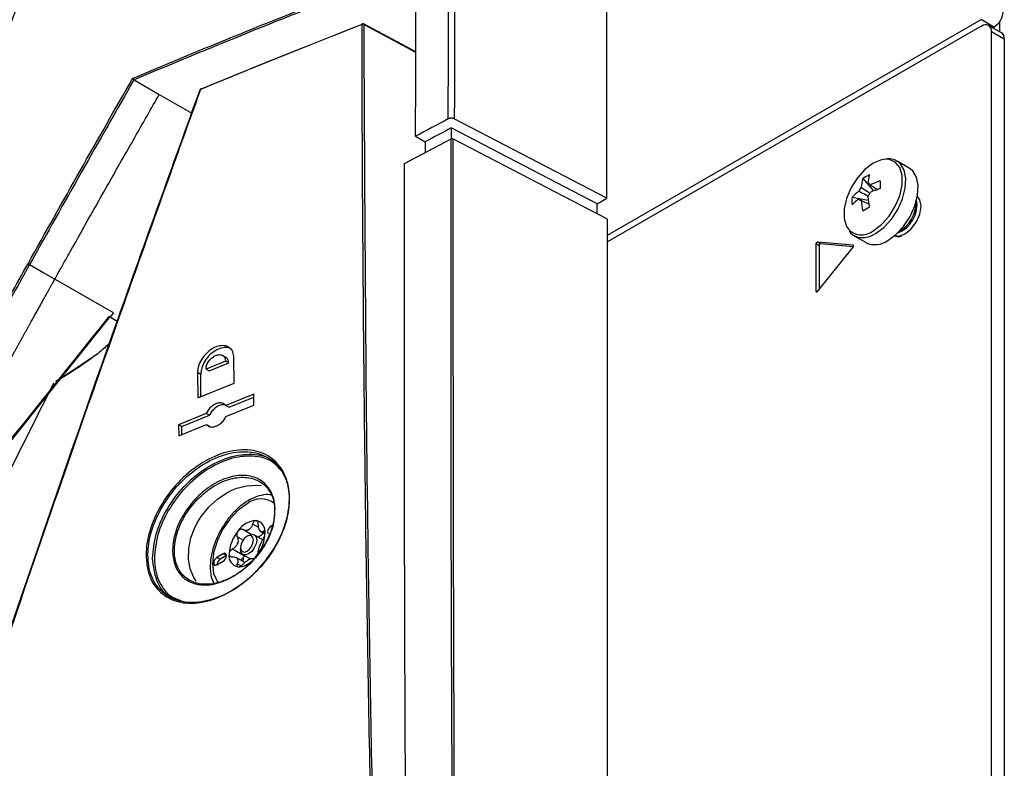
# Model space of a CAD drawing. Header units: millimetres. Extents: x 155400 to 158181, y 110534 to 115156.
# Tile 44 of 121: x 157811 to 157919, y 111430 to 111513. Entities that reach past the tile are written whole.
import ezdxf

# ---------------------------------------------------------------- set-up
doc = ezdxf.new("R2010")
doc.units = ezdxf.units.MM

msp = doc.modelspace()

# ---------------------------------------------------------------- linework, layer by layer
at = {"color": 7, "linetype": 'Continuous', "lineweight": 25}
for p, q in [((157875.45, 111493.33), (157875.45, 111799.54)), ((157854.38, 111509.46), (157848.6, 111512.56)), ((157854.38, 111509.4), (157848.64, 111512.49)), ((157875.54, 111489.25), (157916.73, 111513.03)), ((157916.82, 111512.33), (157875.54, 111488.5)), ((157918.15, 111512.21), (157916.73, 111513.03)), ((157918.98, 111511.58), (157917.57, 111512.4)), ((157918.02, 111512.14), (157918.15, 111512.21)), ((157918.76, 111512.8), (157918.76, 111511.71)), ((157917.88, 111143.45), (157917.88, 111511.71)), ((157917.88, 111511.71), (157919.29, 111510.9)), ((157919.29, 111510.9), (157919.29, 111142.64)), ((157823.3, 111506.38), (157826.09, 111504.77)), ((157826.09, 111504.77), (157829.66, 111502.71)), ((157875.45, 111493.33), (157858.63, 111502.08)), ((157854.36, 111500.16), (157855.4, 111499.54)), ((157874.39, 111492.72), (157858.3, 111501.08)), ((157858.3, 111501.08), (157858.3, 111499.89)), ((157853.14, 111497.15), (157858.28, 111499.88)), ((157855.4, 111499.54), (157855.4, 111498.35)), ((157875.54, 111491.02), (157858.48, 111499.88)), ((157908.82, 111496.64), (157907.47, 111497.42)), ((157903.69, 111495.49), (157904.88, 111494.12)), ((157874.39, 111492.72), (157875.45, 111493.33)), ((157874.39, 111491.61), (157874.39, 111492.72)), ((157902.51, 111493.43), (157904.28, 111493.09)), ((157903.24, 111493.22), (157903.43, 111493.13)), ((157875.54, 111388.17), (157875.54, 111491.02)), ((157902.72, 111489.19), (157904.07, 111488.42)), ((157902.72, 111489.19), (157902.77, 111489.17)), ((157898.52, 111488.29), (157898.52, 111483.06)), ((157898.88, 111488.08), (157898.52, 111488.29)), ((157902.61, 111488.14), (157898.68, 111488.49)), ((157899.04, 111488.28), (157898.68, 111488.49)), ((157898.88, 111488.08), (157898.88, 111483.28)), ((157902.63, 111487.96), (157899.04, 111488.28)), ((157902.65, 111488.11), (157902.61, 111488.14)), ((157907.74, 111489.08), (157907.99, 111489.16)), ((157898.68, 111483.04), (157902.61, 111487.92)), ((157821.02, 111480.67), (157814.57, 111484.4)), ((157898.63, 111482.99), (157898.52, 111483.06)), ((157821.02, 111480.67), (157820.66, 111480.22)), ((157820.57, 111480.27), (157820.66, 111480.22)), ((157820.66, 111480.22), (157821.45, 111479.76)), ((157814.69, 111473.09), (157819.26, 111476.15)), ((157833.39, 111475.34), (157831.24, 111474.46)), ((157831.59, 111474.26), (157833.74, 111475.14)), ((157833.48, 111475.73), (157833.07, 111475.97)), ((157833.74, 111475.14), (157833.39, 111475.34)), ((157834.35, 111472.93), (157834.32, 111475.72)), ((157830.3, 111474.08), (157830.33, 111471.29)), ((157830.66, 111473.88), (157830.3, 111474.08)), ((157831.24, 111474.46), (157831.59, 111474.26)), ((157830.33, 111471.29), (157834.35, 111472.93)), ((157830.68, 111471.44), (157830.66, 111473.88)), ((157836.51, 111471.71), (157833.43, 111470.46)), ((157833.78, 111470.26), (157836.51, 111471.36)), ((157836.52, 111470.47), (157836.51, 111471.71)), ((157833.43, 111470.46), (157833.78, 111470.26)), ((157833.44, 111469.23), (157836.52, 111470.47)), ((157831.27, 111469.58), (157828.22, 111468.33)), ((157828.57, 111468.12), (157831.63, 111469.38)), ((157831.63, 111469.38), (157831.27, 111469.58)), ((157828.22, 111468.33), (157828.23, 111467.1)), ((157828.57, 111468.12), (157828.22, 111468.33)), ((157828.23, 111467.1), (157831.28, 111468.35)), ((157828.58, 111467.24), (157828.57, 111468.12)), ((157831.28, 111468.35), (157831.64, 111468.15)), ((157833.54, 111460.81), (157834.09, 111461.09)), ((157834.09, 111461.09), (157834.65, 111461.31)), ((157834.65, 111461.31), (157835.76, 111461.6)), ((157835.76, 111461.6), (157836.85, 111461.67)), ((157836.85, 111461.67), (157837.36, 111461.61)), ((157831.53, 111459.21), (157832.49, 111460.1)), ((157832.49, 111460.1), (157833.54, 111460.81)), ((157830.71, 111458.18), (157831.51, 111459.19)), ((157831.51, 111459.19), (157831.53, 111459.21)), ((157830.35, 111457.62), (157830.71, 111458.18)), ((157829.58, 111455.85), (157830.05, 111457.05)), ((157830.05, 111457.05), (157830.35, 111457.62)), ((157836.23, 111456.22), (157835.31, 111456.75)), ((157837.05, 111456.98), (157836.38, 111457.36)), ((157837.24, 111456.56), (157837.22, 111456.59)), ((157838.55, 111457.2), (157838.38, 111457.11)), ((157829.33, 111454.65), (157829.58, 111455.85)), ((157835.33, 111455.58), (157834.68, 111455.96)), ((157835.94, 111456.11), (157835.77, 111456.01)), ((157837.5, 111455.63), (157836.57, 111456.17)), ((157837.29, 111456.53), (157837.74, 111456.27)), ((157837.73, 111456.44), (157837.55, 111456.55)), ((157829.3, 111453.48), (157829.33, 111454.65)), ((157835.48, 111453.81), (157834.15, 111454.58)), ((157835.06, 111454.78), (157835.06, 111454.58)), ((157829.49, 111452.41), (157829.3, 111453.48)), ((157833.15, 111454.09), (157832.44, 111453.68)), ((157832.8, 111453.48), (157832.44, 111453.68)), ((157833.5, 111453.88), (157832.8, 111453.48)), ((157833.5, 111453.88), (157833.15, 111454.09)), ((157835.52, 111453.12), (157834.57, 111453.67)), ((157835.32, 111454.01), (157836.15, 111453.53)), ((157835.55, 111453.87), (157835.48, 111453.81)), ((157829.89, 111451.47), (157829.49, 111452.41)), ((157832.44, 111452.86), (157833.15, 111453.27)), ((157835.09, 111452.75), (157834.68, 111452.98)), ((157830.17, 111451.05), (157829.89, 111451.47))]:
    msp.add_line(p, q, dxfattribs=at)
at = {"color": 7, "linetype": 'Continuous', "lineweight": 25, "flags": 128}
for points in [[(157848.45, 111512.5), (157848.45, 111512.52), (157848.45, 111512.54), (157848.46, 111512.56), (157848.47, 111512.57), (157848.48, 111512.57)], [(157830.58, 111505.31), (157830.58, 111505.31), (157830.58, 111505.31), (157830.59, 111505.32), (157830.6, 111505.32), (157830.61, 111505.32), (157830.63, 111505.33)], [(157830.63, 111505.33), (157830.63, 111505.35), (157830.64, 111505.37), (157830.64, 111505.38), (157830.65, 111505.39), (157830.66, 111505.39)], [(157858.3, 111501.08), (157857.94, 111500.89), (157857.58, 111500.7), (157857.21, 111500.5), (157856.85, 111500.31), (157856.49, 111500.12), (157856.12, 111499.93), (157855.76, 111499.73), (157855.4, 111499.54)], [(157906.18, 111497.62), (157905.74, 111497.55), (157904.83, 111497.18), (157903.93, 111496.5), (157903.09, 111495.58), (157902.4, 111494.49), (157901.9, 111493.31), (157901.64, 111492.15), (157901.64, 111491.09), (157901.9, 111490.22), (157902.03, 111490)], [(157904.83, 111489.74), (157905.74, 111490.41), (157906.58, 111491.33), (157907.27, 111492.43), (157907.76, 111493.6), (157908.02, 111494.77), (157908.02, 111495.83), (157907.76, 111496.7), (157907.27, 111497.3), (157906.58, 111497.59), (157906.18, 111497.62)], [(157905.09, 111489.43), (157906, 111490.1), (157906.84, 111491), (157907.55, 111492.08), (157908.08, 111493.24), (157908.38, 111494.42), (157908.45, 111495.51), (157908.26, 111496.43), (157907.84, 111497.13), (157907.47, 111497.42)], [(157906.44, 111488.65), (157907.35, 111489.32), (157908.19, 111490.22), (157908.9, 111491.3), (157909.42, 111492.47), (157909.73, 111493.64), (157909.79, 111494.73), (157909.61, 111495.66), (157909.19, 111496.35), (157908.82, 111496.64)], [(157907.22, 111489.2), (157907.68, 111489.15), (157908.36, 111489.38), (157909.04, 111489.93), (157909.61, 111490.7), (157909.99, 111491.58), (157910.13, 111492.44), (157909.99, 111493.15), (157909.71, 111493.52)], [(157902.61, 111487.92), (157902.63, 111487.96), (157902.65, 111487.99), (157902.66, 111488.03), (157902.66, 111488.06), (157902.66, 111488.09), (157902.65, 111488.11), (157902.63, 111488.13), (157902.61, 111488.14)], [(157811.78, 111486.01), (157813.34, 111485.1), (157814.57, 111484.4)], [(157898.52, 111483.06), (157898.53, 111483.03), (157898.54, 111483), (157898.55, 111482.99), (157898.58, 111482.98), (157898.6, 111482.98), (157898.63, 111482.99), (157898.66, 111483.01), (157898.68, 111483.04)], [(157820.56, 111480.16), (157814.55, 111472.64), (157810.66, 111467.78), (157806.77, 111462.91), (157802.88, 111458.05)], [(157835.77, 111459.61), (157834.78, 111458.88), (157833.86, 111457.91), (157833.06, 111456.75), (157832.46, 111455.49), (157832.07, 111454.2), (157831.94, 111452.98), (157832.07, 111451.91), (157832.46, 111451.07), (157832.61, 111450.88)], [(157838.38, 111457.11), (157838.25, 111457), (157838.13, 111456.84), (157838.06, 111456.67), (157838.03, 111456.5), (157838.06, 111456.36), (157838.13, 111456.27), (157838.13, 111456.27)], [(157835.94, 111456.11), (157836.28, 111456.23), (157836.57, 111456.17), (157836.76, 111455.95), (157836.83, 111455.6), (157836.76, 111455.17), (157836.57, 111454.73), (157836.28, 111454.34), (157835.94, 111454.07), (157835.61, 111453.95), (157835.32, 111454.01), (157835.13, 111454.23), (157835.06, 111454.58), (157835.06, 111454.58)], [(157835.77, 111456.01), (157835.5, 111455.79), (157835.27, 111455.48), (157835.11, 111455.13), (157835.06, 111454.78), (157835.11, 111454.5), (157835.27, 111454.32), (157835.5, 111454.28), (157835.77, 111454.37), (157836.04, 111454.59), (157836.27, 111454.9), (157836.42, 111455.25), (157836.47, 111455.6), (157836.42, 111455.88), (157836.27, 111456.06), (157836.04, 111456.1), (157835.77, 111456.01)], [(157832.44, 111453.68), (157832.31, 111453.57), (157832.19, 111453.42), (157832.12, 111453.24), (157832.09, 111453.07), (157832.12, 111452.93), (157832.19, 111452.84), (157832.31, 111452.82), (157832.44, 111452.86)], [(157833.15, 111453.27), (157833.29, 111453.38), (157833.4, 111453.54), (157833.48, 111453.71), (157833.5, 111453.88), (157833.48, 111454.02), (157833.4, 111454.11), (157833.29, 111454.14), (157833.15, 111454.09)]]:
    msp.add_lwpolyline(points, dxfattribs=at)
at = {"color": 7, "linetype": 'Continuous', "lineweight": 25}
for centre, radius, start, end in [((157916.9, 111514.15), 2.31, 302.6055, 357.3945), ((157848.53, 111512.28), 0.236, 63.693, 110.6306), ((157848.53, 111512.43), 0.15, 61.7344, 111.3714), ((157848.56, 111512.5), 0.0731, 353.4853, 57.3263), ((157917.23, 111511.82), 0.655, 350.786, 129.2033), ((157918.56, 111510.98), 0.739, 353.7012, 54.9867), ((157830.72, 111505.25), 0.15, 112.5057, 160.0927), ((157830.67, 111505.34), 0.0562, 44.0657, 105.6313), ((157906.81, 111490.92), 5.53, 115.637, 124.3576), ((157909.69, 111494.41), 5.48, 164.1794, 174.2752), ((157908.96, 111493.99), 5.48, 164.1794, 174.2752), ((157904.21, 111494.6), 0.36, 34.0284, 85.9608), ((157908.57, 111485.92), 9.77, 107.6977, 114.5644), ((157922.1, 111494.8), 16.5, 178.5397, 181.4603), ((157906.44, 111489.62), 5.48, 125.7222, 135.8186), ((157904.89, 111493.43), 1.77, 141.1423, 158.8577), ((157902.86, 111494.6), 1.77, 321.1423, 338.8577), ((157908.57, 111485.08), 9.77, 107.6977, 114.5644), ((157908.02, 111493.01), 5.53, 175.64, 184.36), ((157906.44, 111488.77), 5.48, 125.7222, 135.8186), ((157903.54, 111493.43), 0.36, 214.0284, 265.9608), ((157913.23, 111493.99), 9.77, 185.433, 192.3), ((157913.96, 111494.41), 9.77, 185.433, 192.3), ((157906.27, 111492.63), 3.4, 290.9416, 9.2835), ((157905.96, 111492.81), 3.6, 298.856, 1.1494), ((157912.3, 111477.83), 16.5, 118.5372, 121.4574), ((157903.56, 111491.26), 1.98, 219.2463, 309.8877), ((157903.7, 111491.37), 2.39, 247.1428, 305.7669), ((157898.72, 111488.29), 0.198, 101.219, 181.1919), ((157899.07, 111488.09), 0.198, 101.219, 181.1919), ((157905.05, 111490.57), 2.37, 245.381, 305.9294), ((157837.3, 111457.69), 2.45, 51.2643, 128.5273), ((157836.91, 111455.19), 2.56, 93.4295, 146.5651), ((157836.53, 111456.53), 1.23, 350.7481, 79.4532), ((157838.08, 111453.85), 4.3, 140.2279, 177.3607), ((157836.9, 111455.09), 1.91, 117.8394, 122.1552), ((157835.44, 111457.61), 1, 295.8812, 304.1134), ((157836.52, 111456.16), 0.818, 31.297, 38.9043), ((157837.54, 111456.88), 0.43, 207.8531, 222.3482), ((157833.45, 111456.53), 4.3, 320.2279, 357.3607), ((157836.64, 111457.03), 1.13, 286.8917, 324.6675), ((157837.76, 111454.01), 3.28, 157.2886, 160.3001), ((157833.1, 111455.82), 1.72, 335.9222, 341.6664), ((157834.13, 111456.16), 3.28, 337.2886, 340.3001), ((157838.79, 111454.36), 1.72, 155.9222, 161.6664), ((157833.19, 111452.84), 0.743, 121.6059, 178.3995), ((157835, 111453.85), 1.23, 170.7481, 259.4532), ((157835.37, 111454.01), 0.818, 211.297, 218.9043), ((157834.35, 111453.3), 0.43, 27.8531, 42.3482), ((157838.04, 111453.3), 2.72, 172.5136, 181.3716), ((157836.03, 111453.2), 0.828, 131.8424, 146.6523), ((157834.99, 111455.09), 1.91, 297.8394, 302.1552), ((157836.44, 111452.56), 1, 115.8812, 124.1134), ((157834.76, 111454.75), 2.11, 270.4003, 314.9305)]:
    msp.add_arc(centre, radius, start, end, dxfattribs=at)
for points, knots in [([(157857.96, 111502.08), (157857.97, 111505.02), (157857.98, 111510.92), (157858.01, 111519.78), (157858.05, 111528.66), (157858.1, 111537.56), (157858.15, 111546.48), (157858.21, 111555.41), (157858.28, 111564.36), (157858.36, 111573.32), (157858.44, 111582.29), (157858.54, 111591.27), (157858.64, 111600.25), (157858.75, 111609.23), (157858.86, 111618.22), (157858.99, 111627.2), (157859.12, 111636.18), (157859.26, 111645.15), (157859.45, 111656.83), (157859.71, 111671.17), (157860.04, 111688.13), (157860.4, 111704.98), (157860.79, 111721.74), (157861.2, 111738.44), (157861.64, 111755.1), (157862.11, 111771.73), (157862.61, 111788.34), (157862.96, 111799.4), (157863.14, 111804.93)], [0, 0, 0, 0, 0.028954, 0.057987, 0.087107, 0.116308, 0.145584, 0.174927, 0.204329, 0.233783, 0.26328, 0.292815, 0.322378, 0.351964, 0.381566, 0.411177, 0.440791, 0.470401, 0.5, 0.556428, 0.61247, 0.668205, 0.723711, 0.779065, 0.83433, 0.889549, 0.94476, 1, 1, 1, 1]), ([(157863.81, 111804.92), (157863, 111779.89), (157862.28, 111754.81), (157861.03, 111704.54), (157860.51, 111679.36), (157859.65, 111628.88), (157859.32, 111603.59), (157858.84, 111552.91), (157858.69, 111527.52), (157858.63, 111502.08)], [0, 0, 0, 0, 0.25, 0.25, 0.5, 0.5, 0.75, 0.75, 1, 1, 1, 1]), ([(157808.17, 111509.16), (157808.28, 111509.4), (157808.58, 111510.01), (157809.09, 111511.09), (157809.7, 111512.53), (157810.35, 111514.33), (157810.95, 111516.29), (157811.38, 111518.18), (157811.65, 111519.78), (157811.81, 111521.07), (157811.88, 111522.06), (157811.9, 111522.77), (157811.91, 111523.15), (157811.91, 111523.29)], [0, 0, 0, 0, 0.051477, 0.127249, 0.227396, 0.352006, 0.501026, 0.635038, 0.748754, 0.842093, 0.91505, 0.967694, 1, 1, 1, 1]), ([(157848.45, 111512.5), (157845.47, 111511.33), (157840.49, 111509.36), (157834.57, 111506.95), (157831.62, 111505.73), (157830.63, 111505.33)], [0, 0, 0, 0, 0.498279, 0.832309, 1, 1, 1, 1]), ([(157830.71, 111505.38), (157833.67, 111506.6), (157839.54, 111509.01), (157845.5, 111511.36), (157848.45, 111512.52)], [0, 0, 0, 0, 0.503935, 1, 1, 1, 1]), ([(157849.48, 111422.25), (157849.26, 111433.97), (157848.97, 111448.95), (157848.63, 111476.86), (157848.49, 111495.24), (157848.45, 111510.33), (157848.45, 111512.5)], [0, 0, 0, 0, 0.387947, 0.49586, 0.927516, 1, 1, 1, 1]), ([(157848.64, 111512.49), (157848.73, 111494.15), (157848.87, 111464.17), (157849.44, 111433.96), (157849.66, 111422.24)], [0, 0, 0, 0, 0.612051, 1, 1, 1, 1]), ([(157823.29, 111506.39), (157823.28, 111506.4), (157823.26, 111506.41), (157823.24, 111506.44), (157823.21, 111506.47), (157823.19, 111506.49), (157823.17, 111506.51), (157823.16, 111506.53), (157823.15, 111506.55), (157823.15, 111506.55)], [0, 0, 0, 0, 0.151634, 0.318865, 0.499289, 0.611738, 0.749446, 0.929555, 1, 1, 1, 1]), ([(157798.18, 111411.47), (157801.99, 111422.95), (157809.62, 111445.9), (157820.46, 111477.15), (157827.55, 111496.87), (157830.58, 111505.28)], [0, 0, 0, 0, 0.364481, 0.728961, 1, 1, 1, 1]), ([(157830.63, 111505.33), (157827.61, 111496.91), (157820.52, 111477.18), (157809.67, 111445.93), (157802.04, 111422.97), (157798.23, 111411.49)], [0, 0, 0, 0, 0.27104, 0.635519, 1, 1, 1, 1]), ([(157814.57, 111484.4), (157814.81, 111484.83), (157815.36, 111485.82), (157816.32, 111487.52), (157817.98, 111490.5), (157820.3, 111494.61), (157822.75, 111498.92), (157824.68, 111502.31), (157825.65, 111504), (157826.09, 111504.77)], [0, 0, 0, 0, 0.0634961, 0.1452497, 0.250078, 0.5001074, 0.7500804, 0.8863222, 1, 1, 1, 1]), ([(157858.63, 111502.08), (157858.62, 111502.08), (157858.59, 111502.1), (157858.53, 111502.12), (157858.47, 111502.14), (157858.39, 111502.15), (157858.3, 111502.15), (157858.21, 111502.15), (157858.12, 111502.13), (157858.03, 111502.11), (157857.98, 111502.09), (157857.96, 111502.08)], [0, 0, 0, 0, 0.082732, 0.165834, 0.250562, 0.374214, 0.499933, 0.622783, 0.749443, 0.874454, 1, 1, 1, 1]), ([(157863.46, 111152.47), (157862.73, 111177.35), (157861.27, 111227.1), (157859.75, 111301.41), (157859.05, 111351.93), (157858.74, 111382.31), (157858.52, 111406.4), (157858.26, 111446.79), (157858.27, 111482.47), (157858.28, 111499.88)], [0, 0, 0, 0, 0.213269, 0.426541, 0.639809, 0.649744, 0.689484, 0.848445, 1, 1, 1, 1]), ([(157858.28, 111499.88), (157858.29, 111499.89), (157858.32, 111499.9), (157858.37, 111499.91), (157858.42, 111499.9), (157858.46, 111499.89), (157858.48, 111499.89), (157858.48, 111499.88)], [0, 0, 0, 0, 0.228433, 0.456865, 0.685298, 0.913731, 1, 1, 1, 1]), ([(157858.48, 111499.88), (157858.48, 111479.19), (157858.48, 111437.79), (157858.94, 111377.78), (157859.68, 111319.94), (157860.69, 111264.28), (157861.99, 111208.47), (157863.1, 111171.14), (157863.66, 111152.48)], [0, 0, 0, 0, 0.1800912, 0.3601906, 0.5201317, 0.6800726, 0.8400363, 1, 1, 1, 1]), ([(157853.29, 111419.54), (157853.23, 111431.17), (157853.11, 111457.08), (157853.13, 111482.91), (157853.14, 111497.15)], [0, 0, 0, 0, 0.448773, 1, 1, 1, 1]), ([(157907.45, 111497.39), (157907.32, 111497.47), (157907, 111497.68), (157906.59, 111497.67), (157906.35, 111497.67)], [0, 0, 0, 0, 0.396035, 1, 1, 1, 1]), ([(157904.51, 111494.8), (157904.58, 111494.75), (157904.84, 111494.58), (157905.1, 111494.4), (157905.3, 111494.26)], [0, 0, 0, 0, 0.25699, 1, 1, 1, 1]), ([(157904.28, 111493.55), (157904.01, 111493.69), (157903.66, 111493.86), (157903.32, 111494.03), (157903.24, 111494.06)], [0, 0, 0, 0, 0.771145, 1, 1, 1, 1]), ([(157903.51, 111494.54), (157903.58, 111494.49), (157903.91, 111494.27), (157904.23, 111494.05), (157904.48, 111493.89)], [0, 0, 0, 0, 0.227609, 1, 1, 1, 1]), ([(157904.37, 111492.65), (157904.16, 111492.75), (157903.87, 111492.89), (157903.58, 111493.03), (157903.51, 111493.07)], [0, 0, 0, 0, 0.742962, 1, 1, 1, 1]), ([(157902.17, 111489.73), (157902.22, 111489.64), (157902.37, 111489.39), (157902.63, 111489.27), (157902.8, 111489.19)], [0, 0, 0, 0, 0.349906, 1, 1, 1, 1]), ([(157907.24, 111489.17), (157907.37, 111489.12), (157907.52, 111489.06), (157907.7, 111489.08), (157907.74, 111489.08)], [0, 0, 0, 0, 0.807859, 1, 1, 1, 1]), ([(157727.32, 111412.13), (157728.02, 111412.53), (157729.4, 111413.32), (157731.49, 111414.51), (157733.58, 111415.7), (157735.68, 111416.88), (157737.79, 111418.06), (157739.9, 111419.23), (157742.02, 111420.4), (157744.15, 111421.57), (157746.29, 111422.73), (157748.43, 111423.88), (157754.87, 111427.33), (157763.59, 111431.86), (157772.53, 111436.33), (157776.66, 111438.35), (157778.1, 111439.06), (157779.09, 111439.54), (157780.01, 111439.99), (157780.76, 111440.36), (157781.26, 111440.61), (157781.77, 111440.87), (157782.41, 111441.22), (157783.18, 111441.69), (157783.95, 111442.2), (157784.72, 111442.76), (157785.72, 111443.53), (157786.95, 111444.58), (157788.36, 111445.96), (157789.71, 111447.44), (157790.97, 111449.01), (157791.95, 111450.39), (157792.68, 111451.53), (157793.1, 111452.25), (157793.43, 111452.83), (157793.64, 111453.22), (157793.88, 111453.67), (157794.34, 111454.53), (157795.1, 111455.92), (157796.37, 111458.3), (157797.99, 111461.3), (157799.92, 111464.85), (157801.85, 111468.41), (157804.44, 111473.15), (157807.69, 111479.05), (157810.31, 111483.76), (157811.61, 111486.1)], [0, 0, 0, 0, 0.022617, 0.045234, 0.067852, 0.09047, 0.113087, 0.135704, 0.158321, 0.180936, 0.20355, 0.226162, 0.248772, 0.406835, 0.497547, 0.522427, 0.532094, 0.541085, 0.552497, 0.559741, 0.563794, 0.56751, 0.575277, 0.582944, 0.590893, 0.598733, 0.606586, 0.622149, 0.637718, 0.653417, 0.668902, 0.68457, 0.692379, 0.700197, 0.70399, 0.708082, 0.71039, 0.715972, 0.73088, 0.747531, 0.77909, 0.810647, 0.842208, 0.873764, 0.937248, 1, 1, 1, 1]), ([(157811.78, 111486.01), (157811.18, 111484.93), (157809.98, 111482.78), (157808.19, 111479.54), (157806.41, 111476.3), (157804.63, 111473.06), (157803.24, 111470.52), (157802.12, 111468.49), (157801.18, 111466.76), (157799.91, 111464.43), (157798.53, 111461.86), (157797.17, 111459.36), (157796.01, 111457.2), (157794.98, 111455.28), (157794.28, 111453.99), (157793.81, 111453.11), (157793.45, 111452.45), (157792.87, 111451.45), (157792.04, 111450.16), (157790.91, 111448.59), (157789.43, 111446.8), (157787.59, 111444.86), (157785.87, 111443.37), (157784.49, 111442.33), (157783.6, 111441.71), (157782.78, 111441.19), (157782.02, 111440.76), (157781.33, 111440.41), (157780.71, 111440.1), (157780.04, 111439.77), (157779.19, 111439.36), (157778.02, 111438.79), (157776.54, 111438.06), (157775.39, 111437.49), (157774.58, 111437.1), (157774.16, 111436.89), (157773.53, 111436.58), (157772.69, 111436.16), (157771.63, 111435.64), (157770.37, 111435.01), (157768.89, 111434.27), (157767.21, 111433.42), (157765.32, 111432.47), (157763.23, 111431.4), (157760.93, 111430.22), (157758.43, 111428.93), (157755.74, 111427.52), (157752.85, 111426), (157749.76, 111424.36), (157746.48, 111422.59), (157743.02, 111420.71), (157739.37, 111418.7), (157735.54, 111416.57), (157731.53, 111414.3), (157728.82, 111412.74), (157727.43, 111411.95)], [0, 0, 0, 0, 0.028855, 0.05771, 0.086563, 0.115416, 0.144268, 0.15431, 0.169679, 0.190375, 0.2164, 0.237815, 0.256976, 0.273882, 0.288533, 0.291382, 0.297247, 0.306126, 0.318017, 0.332915, 0.350818, 0.37172, 0.395617, 0.405414, 0.414494, 0.42285, 0.430489, 0.437415, 0.443624, 0.449115, 0.457631, 0.469354, 0.484286, 0.502428, 0.504515, 0.508757, 0.515156, 0.523711, 0.534425, 0.547297, 0.562329, 0.579521, 0.598874, 0.620389, 0.644068, 0.669911, 0.69792, 0.728095, 0.760437, 0.794946, 0.831623, 0.870468, 0.91148, 0.954658, 1, 1, 1, 1]), ([(157811.78, 111486.01), (157811.76, 111486.02), (157811.73, 111486.04), (157811.66, 111486.08), (157811.63, 111486.09), (157811.61, 111486.1)], [0, 0, 0, 0, 0.5, 0.5, 1, 1, 1, 1]), ([(157730.15, 111410.37), (157730.26, 111410.43), (157730.69, 111410.68), (157731.65, 111411.23), (157733.25, 111412.15), (157735.5, 111413.43), (157738.41, 111415.07), (157741.98, 111417.06), (157746.22, 111419.4), (157751.16, 111422.08), (157756.8, 111425.08), (157763.16, 111428.39), (157770.25, 111432.01), (157775.52, 111434.63), (157778.67, 111436.18), (157779.45, 111436.56), (157780.22, 111436.93), (157780.99, 111437.31), (157781.75, 111437.68), (157782.51, 111438.05), (157783.26, 111438.42), (157784, 111438.78), (157784.74, 111439.16), (157785.47, 111439.58), (157786.19, 111440.02), (157786.9, 111440.5), (157787.6, 111441.01), (157788.29, 111441.54), (157788.96, 111442.08), (157789.61, 111442.65), (157790.25, 111443.24), (157790.87, 111443.84), (157791.47, 111444.46), (157792.06, 111445.09), (157792.62, 111445.74), (157793.17, 111446.39), (157793.69, 111447.06), (157794.19, 111447.73), (157794.68, 111448.41), (157795.14, 111449.09), (157795.58, 111449.77), (157795.99, 111450.46), (157796.38, 111451.15), (157796.76, 111451.84), (157797.12, 111452.52), (157797.49, 111453.2), (157797.85, 111453.87), (157798.2, 111454.53), (157798.55, 111455.18), (157798.9, 111455.82), (157799.25, 111456.46), (157799.59, 111457.09), (157799.92, 111457.72), (157800.26, 111458.33), (157800.59, 111458.94), (157800.91, 111459.55), (157801.23, 111460.14), (157801.55, 111460.73), (157801.87, 111461.31), (157802.18, 111461.88), (157802.48, 111462.45), (157802.79, 111463.01), (157803.09, 111463.56), (157803.38, 111464.1), (157803.67, 111464.64), (157803.96, 111465.17), (157804.25, 111465.69), (157804.53, 111466.21), (157804.8, 111466.71), (157805.08, 111467.21), (157805.35, 111467.71), (157805.61, 111468.19), (157805.87, 111468.67), (157806.13, 111469.14), (157806.39, 111469.61), (157806.64, 111470.07), (157806.89, 111470.51), (157807.13, 111470.96), (157807.37, 111471.39), (157807.6, 111471.82), (157807.83, 111472.24), (157808.06, 111472.66), (157808.29, 111473.06), (157808.51, 111473.46), (157808.72, 111473.86), (157808.94, 111474.24), (157809.14, 111474.62), (157809.35, 111474.99), (157809.55, 111475.35), (157809.75, 111475.71), (157809.94, 111476.06), (157810.13, 111476.4), (157810.32, 111476.74), (157810.5, 111477.06), (157810.67, 111477.39), (157810.85, 111477.7), (157811.02, 111478.01), (157811.18, 111478.31), (157811.35, 111478.6), (157811.5, 111478.88), (157811.66, 111479.16), (157811.81, 111479.43), (157811.96, 111479.7), (157812.1, 111479.95), (157812.24, 111480.2), (157812.37, 111480.45), (157812.5, 111480.68), (157812.63, 111480.91), (157812.75, 111481.13), (157812.87, 111481.34), (157812.99, 111481.55), (157813.1, 111481.75), (157813.2, 111481.94), (157813.31, 111482.13), (157813.41, 111482.31), (157813.5, 111482.48), (157813.59, 111482.65), (157813.68, 111482.8), (157813.77, 111482.95), (157813.85, 111483.1), (157813.92, 111483.23), (157813.99, 111483.36), (157814.06, 111483.48), (157814.13, 111483.6), (157814.19, 111483.71), (157814.24, 111483.81), (157814.29, 111483.9), (157814.34, 111483.99), (157814.39, 111484.07), (157814.43, 111484.14), (157814.46, 111484.2), (157814.5, 111484.26), (157814.52, 111484.31), (157814.55, 111484.36), (157814.56, 111484.38), (157814.57, 111484.4)], [0, 0, 0, 0, 0.003479, 0.013916, 0.031311, 0.055663, 0.086971, 0.125235, 0.170449, 0.222608, 0.281703, 0.347722, 0.420645, 0.50045, 0.508374, 0.516235, 0.524031, 0.531764, 0.539433, 0.547038, 0.55458, 0.562058, 0.569471, 0.576816, 0.584097, 0.591319, 0.59848, 0.605575, 0.612606, 0.619574, 0.626481, 0.633326, 0.640108, 0.646826, 0.653483, 0.660078, 0.66661, 0.67308, 0.679488, 0.685834, 0.692117, 0.698338, 0.704497, 0.710594, 0.716627, 0.722597, 0.728504, 0.734347, 0.740127, 0.745843, 0.751496, 0.757086, 0.762612, 0.768075, 0.773474, 0.77881, 0.784082, 0.789291, 0.794436, 0.799518, 0.804537, 0.809492, 0.814383, 0.819211, 0.823976, 0.828677, 0.833315, 0.837889, 0.842399, 0.846847, 0.85123, 0.855551, 0.859808, 0.864001, 0.868131, 0.872198, 0.876201, 0.880141, 0.884017, 0.88783, 0.89158, 0.895266, 0.898889, 0.902448, 0.905945, 0.909377, 0.912747, 0.916053, 0.919295, 0.922475, 0.92559, 0.928643, 0.931632, 0.934558, 0.937421, 0.94022, 0.942956, 0.945628, 0.948237, 0.950783, 0.953265, 0.955685, 0.95804, 0.960333, 0.962562, 0.964728, 0.966831, 0.96887, 0.970846, 0.972758, 0.974608, 0.976394, 0.978116, 0.979776, 0.981372, 0.982904, 0.984374, 0.98578, 0.987123, 0.988402, 0.989619, 0.990771, 0.991861, 0.992887, 0.99385, 0.99475, 0.995587, 0.99636, 0.99707, 0.997716, 0.9983, 0.99882, 0.999276, 0.99967, 1, 1, 1, 1]), ([(157820.57, 111480.27), (157820.58, 111480.27), (157820.6, 111480.25), (157820.61, 111480.23), (157820.61, 111480.21), (157820.59, 111480.18), (157820.57, 111480.17), (157820.56, 111480.16)], [0, 0, 0, 0, 0.168516, 0.3298043, 0.5004908, 0.7384996, 1, 1, 1, 1]), ([(157820.61, 111477.33), (157820.25, 111476.99), (157819.75, 111476.52), (157818.53, 111475.59), (157816.99, 111474.47), (157815.47, 111473.56), (157814.69, 111473.09)], [0, 0, 0, 0, 0.2181823, 0.3028512, 0.6416987, 1, 1, 1, 1]), ([(157834.32, 111475.72), (157834.3, 111475.93), (157834.25, 111476.36), (157833.91, 111476.81), (157833.41, 111477.06), (157832.77, 111477.07), (157832.08, 111476.83), (157831.41, 111476.37), (157830.85, 111475.74), (157830.46, 111475.01), (157830.31, 111474.44), (157830.31, 111474.15), (157830.3, 111474.08)], [0, 0, 0, 0, 0.105526, 0.211023, 0.317316, 0.42515, 0.534325, 0.644047, 0.753272, 0.861191, 0.967596, 1, 1, 1, 1]), ([(157834.06, 111476.66), (157833.96, 111476.72), (157833.7, 111476.87), (157833.12, 111476.86), (157832.43, 111476.63), (157831.76, 111476.16), (157831.2, 111475.53), (157830.81, 111474.81), (157830.67, 111474.24), (157830.66, 111473.95), (157830.66, 111473.88)], [0, 0, 0, 0, 0.091001, 0.234583, 0.37995, 0.526046, 0.67148, 0.815175, 0.956854, 1, 1, 1, 1]), ([(157831.24, 111474.46), (157831.25, 111474.61), (157831.27, 111474.83), (157831.41, 111475.13), (157831.57, 111475.4), (157831.8, 111475.65), (157832.06, 111475.85), (157832.36, 111476.01), (157832.73, 111476.09), (157833.03, 111476.01), (157833.21, 111475.86), (157833.35, 111475.67), (157833.37, 111475.47), (157833.39, 111475.34)], [0, 0, 0, 0, 0.121721, 0.185183, 0.250264, 0.357879, 0.424822, 0.500395, 0.625164, 0.749947, 0.815837, 0.879534, 1, 1, 1, 1]), ([(157833.74, 111475.14), (157833.73, 111475.27), (157833.7, 111475.47), (157833.57, 111475.66), (157833.47, 111475.73), (157833.42, 111475.76)], [0, 0, 0, 0, 0.483964, 0.739924, 1, 1, 1, 1]), ([(157814.43, 111472.93), (157812.75, 111469.56), (157809.42, 111462.89), (157804.29, 111452.73), (157799.42, 111442.45), (157794.91, 111432.2), (157792.35, 111425.49), (157791.1, 111422.23)], [0, 0, 0, 0, 0.200465, 0.397451, 0.606751, 0.80919, 1, 1, 1, 1]), ([(157833.43, 111470.46), (157833.34, 111470.54), (157833.18, 111470.7), (157832.8, 111470.76), (157832.39, 111470.68), (157831.96, 111470.45), (157831.58, 111470.09), (157831.37, 111469.78), (157831.29, 111469.61), (157831.27, 111469.58)], [0, 0, 0, 0, 0.1609876, 0.3219061, 0.4844835, 0.6484444, 0.81229, 0.9745689, 1, 1, 1, 1]), ([(157833.39, 111470.49), (157833.31, 111470.51), (157833.12, 111470.56), (157832.74, 111470.47), (157832.31, 111470.24), (157831.93, 111469.89), (157831.72, 111469.58), (157831.64, 111469.4), (157831.63, 111469.38)], [0, 0, 0, 0, 0.136786, 0.343747, 0.55247, 0.761045, 0.967626, 1, 1, 1, 1]), ([(157831.28, 111468.35), (157831.37, 111468.27), (157831.53, 111468.11), (157831.91, 111468.05), (157832.32, 111468.14), (157832.75, 111468.37), (157833.13, 111468.72), (157833.34, 111469.03), (157833.43, 111469.21), (157833.44, 111469.23)], [0, 0, 0, 0, 0.160919, 0.32177, 0.484255, 0.648172, 0.812064, 0.974436, 1, 1, 1, 1]), ([(157824.63, 111453.86), (157824.64, 111454.19), (157824.68, 111455.4), (157825.28, 111457.66), (157826.8, 111460.45), (157828.96, 111462.87), (157831.53, 111464.67), (157834.25, 111465.61), (157836.79, 111465.58), (157838.85, 111464.56), (157840, 111462.9), (157840.52, 111460.83), (157840.4, 111458.45), (157839.4, 111455.61), (157837.63, 111452.92), (157835.3, 111450.68), (157832.63, 111449.13), (157829.94, 111448.48), (157827.53, 111448.81), (157825.72, 111450.11), (157824.78, 111451.93), (157824.67, 111453.32), (157824.63, 111453.86)], [0, 0, 0, 0, 0.019679, 0.072305, 0.12498, 0.178099, 0.231909, 0.286402, 0.341271, 0.395994, 0.450061, 0.483635, 0.536102, 0.588565, 0.641238, 0.694634, 0.748861, 0.803645, 0.858472, 0.912846, 0.966506, 1, 1, 1, 1]), ([(157824.83, 111453.85), (157824.87, 111453.32), (157824.97, 111451.95), (157825.55, 111450.85), (157826.48, 111449.74), (157827.69, 111448.88), (157830.06, 111448.55), (157832.72, 111449.19), (157835.35, 111450.71), (157837.65, 111452.91), (157839.39, 111455.55), (157840.38, 111458.35), (157840.5, 111460.69), (157839.99, 111462.73), (157838.85, 111464.36), (157836.82, 111465.37), (157834.31, 111465.41), (157831.63, 111464.48), (157829.09, 111462.72), (157826.96, 111460.33), (157825.46, 111457.6), (157824.87, 111455.36), (157824.84, 111454.18), (157824.83, 111453.85)], [0, 0, 0, 0, 0.0334892, 0.0869606, 0.087146, 0.1415195, 0.196351, 0.2511422, 0.3053771, 0.3587771, 0.4114487, 0.463905, 0.516364, 0.549933, 0.6039971, 0.6587237, 0.7136006, 0.7681011, 0.8219162, 0.8750359, 0.9277061, 0.9803244, 1, 1, 1, 1]), ([(157825.35, 111453.55), (157825.43, 111454.43), (157825.57, 111456.21), (157826.84, 111459.03), (157828.73, 111461.58), (157831.14, 111463.61), (157833.8, 111464.89), (157836.36, 111465.19), (157838.26, 111464.8), (157838.95, 111464.03), (157839.15, 111463.81)], [0, 0, 0, 0, 0.131943, 0.264411, 0.397629, 0.532393, 0.668954, 0.806832, 0.944886, 1, 1, 1, 1]), ([(157839.57, 111463.22), (157839.25, 111463.59), (157838.45, 111464.51), (157836.41, 111464.99), (157833.87, 111464.69), (157831.25, 111463.43), (157828.88, 111461.44), (157827.01, 111458.93), (157825.77, 111456.16), (157825.62, 111454.41), (157825.55, 111453.54)], [0, 0, 0, 0, 0.088748, 0.221897, 0.354884, 0.486599, 0.616572, 0.745041, 0.872776, 1, 1, 1, 1]), ([(157838.84, 111459.25), (157838.83, 111458.79), (157838.82, 111457.69), (157838.41, 111456.48), (157837.77, 111455.13), (157836.92, 111453.79), (157835.23, 111452.14), (157833.3, 111451.01), (157831.39, 111450.54), (157829.69, 111450.76), (157828.4, 111451.63), (157827.65, 111453.02), (157827.49, 111454.61), (157827.78, 111456.36), (157828.55, 111458.22), (157829.95, 111460.13), (157831.73, 111461.65), (157833.67, 111462.59), (157835.55, 111462.84), (157837.16, 111462.4), (157838.3, 111461.32), (157838.77, 111460.15), (157838.83, 111459.41), (157838.84, 111459.25)], [0, 0, 0, 0, 0.039251, 0.092182, 0.092665, 0.14687, 0.201616, 0.256435, 0.310857, 0.364526, 0.417501, 0.470119, 0.519276, 0.555859, 0.609389, 0.663668, 0.718495, 0.773305, 0.827602, 0.881104, 0.935146, 0.986489, 1, 1, 1, 1]), ([(157838.82, 111459.12), (157838.8, 111459.27), (157838.75, 111459.99), (157838.29, 111461.14), (157837.17, 111462.2), (157835.59, 111462.63), (157833.75, 111462.39), (157831.84, 111461.48), (157830.1, 111460), (157828.73, 111458.13), (157827.97, 111456.31), (157827.69, 111454.6), (157827.84, 111453.04), (157828.58, 111451.68), (157829.85, 111450.83), (157831.51, 111450.61), (157833.39, 111451.07), (157835.27, 111452.16), (157836.94, 111453.78), (157838.16, 111455.71), (157838.8, 111457.58), (157838.81, 111458.66), (157838.82, 111459.12)], [0, 0, 0, 0, 0.013424, 0.064785, 0.118825, 0.172336, 0.226647, 0.281469, 0.336304, 0.39058, 0.4441, 0.480675, 0.529821, 0.58243, 0.635405, 0.689083, 0.743518, 0.798349, 0.853102, 0.907305, 0.960701, 1, 1, 1, 1]), ([(157838.4, 111460.57), (157838.37, 111460.57), (157838.04, 111460.66), (157837.34, 111460.55), (157836.55, 111460.3), (157835.89, 111459.96), (157835.22, 111459.52), (157834.39, 111458.8), (157833.5, 111457.75), (157832.75, 111456.55), (157832.17, 111455.27), (157831.8, 111453.97), (157831.67, 111452.71), (157831.75, 111451.63), (157831.99, 111451.06), (157832.09, 111450.82)], [0, 0, 0, 0, 0.009396, 0.094118, 0.182568, 0.221419, 0.27177, 0.365856, 0.459674, 0.553257, 0.646912, 0.740952, 0.835789, 0.931759, 1, 1, 1, 1]), ([(157836.76, 111457.74), (157836.75, 111457.74), (157836.71, 111457.74), (157836.63, 111457.72), (157836.52, 111457.64), (157836.43, 111457.51), (157836.4, 111457.41), (157836.38, 111457.36)], [0, 0, 0, 0, 0.0375077, 0.2826592, 0.5283524, 0.7789318, 1, 1, 1, 1]), ([(157837.01, 111457.31), (157837.01, 111457.37), (157837, 111457.49), (157836.94, 111457.63), (157836.85, 111457.72), (157836.79, 111457.73), (157836.76, 111457.74)], [0, 0, 0, 0, 0.264884, 0.530072, 0.787641, 1, 1, 1, 1]), ([(157834.78, 111456.6), (157834.77, 111456.59), (157834.73, 111456.54), (157834.67, 111456.43), (157834.63, 111456.26), (157834.63, 111456.09), (157834.66, 111456), (157834.68, 111455.96)], [0, 0, 0, 0, 0.037508, 0.282659, 0.528352, 0.778932, 1, 1, 1, 1]), ([(157835.31, 111456.75), (157835.27, 111456.77), (157835.18, 111456.8), (157835.02, 111456.78), (157834.88, 111456.71), (157834.81, 111456.63), (157834.78, 111456.6)], [0, 0, 0, 0, 0.264884, 0.530072, 0.787641, 1, 1, 1, 1]), ([(157835.88, 111456.71), (157835.79, 111456.68), (157835.62, 111456.63), (157835.43, 111456.68), (157835.33, 111456.74), (157835.31, 111456.75)], [0, 0, 0, 0, 0.44653, 0.891935, 1, 1, 1, 1]), ([(157836.38, 111457.36), (157836.34, 111457.25), (157836.26, 111457.04), (157836.11, 111456.86), (157836.02, 111456.79), (157836.01, 111456.78)], [0, 0, 0, 0, 0.471277, 0.910046, 1, 1, 1, 1]), ([(157837.15, 111456.68), (157837.12, 111456.75), (157837.05, 111456.91), (157837.02, 111457.14), (157837.01, 111457.28), (157837.01, 111457.31)], [0, 0, 0, 0, 0.44653, 0.891935, 1, 1, 1, 1]), ([(157834.68, 111455.96), (157834.72, 111455.86), (157834.79, 111455.67), (157834.77, 111455.43), (157834.74, 111455.3), (157834.73, 111455.28)], [0, 0, 0, 0, 0.471277, 0.910046, 1, 1, 1, 1]), ([(157837.22, 111455.06), (157837.26, 111455.16), (157837.35, 111455.37), (157837.47, 111455.59), (157837.53, 111455.69), (157837.55, 111455.71)], [0, 0, 0, 0, 0.44653, 0.891935, 1, 1, 1, 1]), ([(157837.55, 111456.55), (157837.49, 111456.52), (157837.4, 111456.47), (157837.32, 111456.52), (157837.29, 111456.54)], [0, 0, 0, 0, 0.629107, 1, 1, 1, 1]), ([(157837.75, 111456.33), (157837.75, 111456.34), (157837.75, 111456.39), (157837.73, 111456.48), (157837.69, 111456.56), (157837.62, 111456.58), (157837.57, 111456.56), (157837.55, 111456.55)], [0, 0, 0, 0, 0.037508, 0.282659, 0.528352, 0.778932, 1, 1, 1, 1]), ([(157837.55, 111455.71), (157837.57, 111455.75), (157837.63, 111455.85), (157837.7, 111456.02), (157837.74, 111456.19), (157837.74, 111456.29), (157837.75, 111456.33)], [0, 0, 0, 0, 0.264884, 0.530072, 0.787641, 1, 1, 1, 1]), ([(157834.15, 111454.58), (157834.09, 111454.55), (157833.99, 111454.48), (157833.87, 111454.34), (157833.8, 111454.18), (157833.79, 111454.09), (157833.79, 111454.05)], [0, 0, 0, 0, 0.264884, 0.530072, 0.787641, 1, 1, 1, 1]), ([(157834.67, 111455.12), (157834.61, 111455.02), (157834.49, 111454.83), (157834.29, 111454.67), (157834.17, 111454.6), (157834.15, 111454.58)], [0, 0, 0, 0, 0.44653, 0.891935, 1, 1, 1, 1]), ([(157837.01, 111454.33), (157837.02, 111454.4), (157837.04, 111454.54), (157837.1, 111454.76), (157837.15, 111454.88), (157837.15, 111454.9)], [0, 0, 0, 0, 0.471277, 0.910046, 1, 1, 1, 1]), ([(157828.3, 111448.88), (157827.88, 111449.03), (157826.78, 111449.44), (157825.66, 111451.06), (157825.45, 111452.72), (157825.35, 111453.55)], [0, 0, 0, 0, 0.23131, 0.617033, 1, 1, 1, 1]), ([(157825.55, 111453.54), (157825.55, 111453.53), (157825.56, 111452.68), (157825.72, 111451.88), (157826.3, 111450.51), (157827.02, 111449.42), (157828.21, 111449), (157828.72, 111448.82)], [0, 0, 0, 0, 0.002259, 0.362612, 0.363737, 0.730067, 1, 1, 1, 1]), ([(157833.79, 111454.05), (157833.79, 111454.04), (157833.79, 111453.99), (157833.81, 111453.89), (157833.89, 111453.8), (157834.01, 111453.74), (157834.1, 111453.74), (157834.15, 111453.74)], [0, 0, 0, 0, 0.037508, 0.282659, 0.528352, 0.778932, 1, 1, 1, 1]), ([(157834.15, 111453.74), (157834.25, 111453.74), (157834.44, 111453.74), (157834.6, 111453.66), (157834.66, 111453.6), (157834.67, 111453.59)], [0, 0, 0, 0, 0.471277, 0.910046, 1, 1, 1, 1]), ([(157834.73, 111453.5), (157834.75, 111453.43), (157834.79, 111453.3), (157834.74, 111453.11), (157834.69, 111453), (157834.68, 111452.98)], [0, 0, 0, 0, 0.4465305, 0.891935, 1, 1, 1, 1]), ([(157835.14, 111453.33), (157835.15, 111453.36), (157835.16, 111453.43), (157835.23, 111453.55), (157835.3, 111453.62), (157835.34, 111453.65)], [0, 0, 0, 0, 0.21855, 0.617531, 1, 1, 1, 1]), ([(157835.31, 111452.93), (157835.4, 111453.01), (157835.56, 111453.17), (157835.77, 111453.32), (157835.86, 111453.38), (157835.88, 111453.4)], [0, 0, 0, 0, 0.471277, 0.910046, 1, 1, 1, 1]), ([(157836.01, 111453.47), (157836.08, 111453.5), (157836.22, 111453.57), (157836.33, 111453.57), (157836.37, 111453.55), (157836.38, 111453.54)], [0, 0, 0, 0, 0.4465305, 0.891935, 1, 1, 1, 1]), ([(157836.38, 111453.54), (157836.4, 111453.54), (157836.44, 111453.53), (157836.55, 111453.58), (157836.66, 111453.66), (157836.73, 111453.75), (157836.76, 111453.78)], [0, 0, 0, 0, 0.264884, 0.530072, 0.787641, 1, 1, 1, 1]), ([(157836.76, 111453.78), (157836.76, 111453.79), (157836.8, 111453.84), (157836.87, 111453.95), (157836.95, 111454.1), (157837, 111454.23), (157837.01, 111454.3), (157837.01, 111454.33)], [0, 0, 0, 0, 0.037508, 0.282659, 0.528352, 0.778932, 1, 1, 1, 1]), ([(157834.68, 111452.98), (157834.66, 111452.94), (157834.62, 111452.84), (157834.63, 111452.73), (157834.69, 111452.66), (157834.75, 111452.64), (157834.78, 111452.64)], [0, 0, 0, 0, 0.264884, 0.530072, 0.787641, 1, 1, 1, 1]), ([(157834.78, 111452.64), (157834.78, 111452.64), (157834.82, 111452.64), (157834.92, 111452.65), (157835.06, 111452.72), (157835.19, 111452.81), (157835.27, 111452.89), (157835.31, 111452.93)], [0, 0, 0, 0, 0.037508, 0.282659, 0.528352, 0.778932, 1, 1, 1, 1])]:
    msp.add_open_spline(points, degree=3, knots=knots, dxfattribs=at)
for points in [[(157823.15, 111506.55), (157831.51, 111510.08), (157839.96, 111513.5), (157848.49, 111516.81)], [(157848.58, 111516.62), (157840.04, 111513.3), (157831.61, 111509.89), (157823.3, 111506.38)], [(157854.36, 111500.16), (157854.37, 111505.02), (157854.38, 111509.87), (157854.4, 111514.72)], [(157811.61, 111486.1), (157815.42, 111492.94), (157819.27, 111499.76), (157823.15, 111506.55)], [(157823.29, 111506.39), (157819.42, 111499.62), (157815.58, 111492.83), (157811.78, 111486.01)], [(157823.3, 111506.38), (157823.29, 111506.39), (157823.29, 111506.39), (157823.29, 111506.39)], [(157857.96, 111502.08), (157856.76, 111501.44), (157855.56, 111500.8), (157854.36, 111500.16)], [(157802.87, 111458.12), (157808.77, 111465.51), (157814.67, 111472.9), (157820.57, 111480.27)]]:
    msp.add_open_spline(points, degree=3, dxfattribs=at)

doc.saveas('drawing.dxf')
